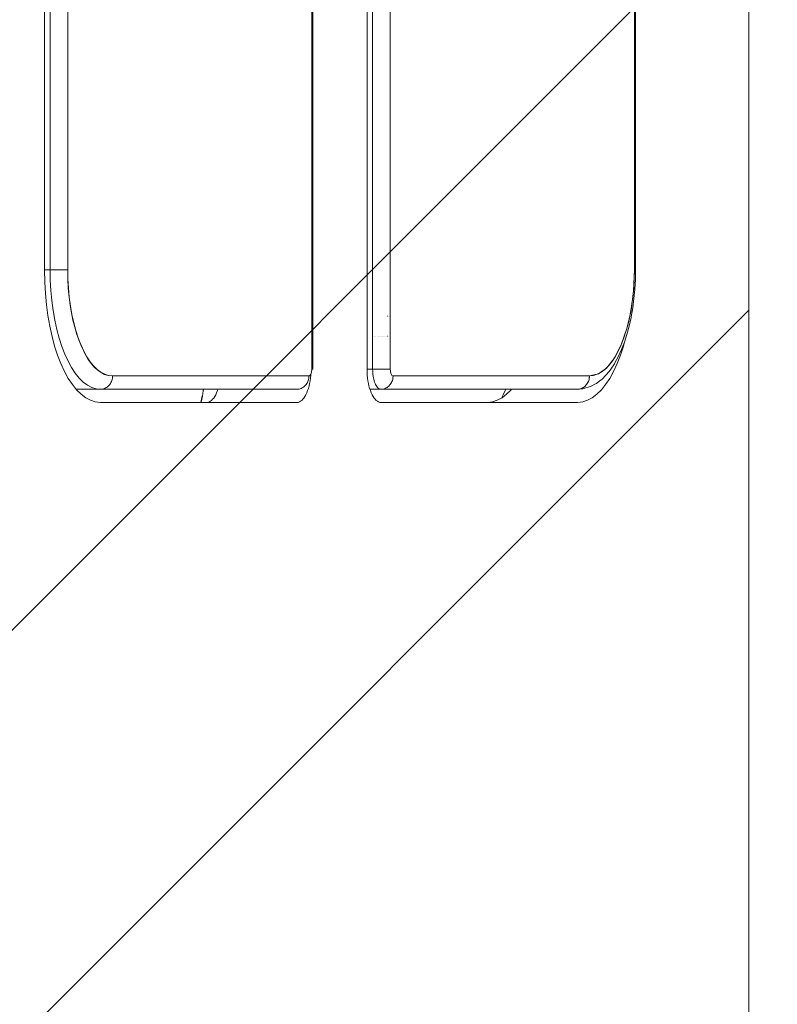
# Model space of a CAD drawing. Header units: inches. Extents: x -434 to -285, y -58 to 33.
# Tile 20 of 103: x -401.527 to -401.078, y -35.987 to -35.403. Entities that reach past the tile are written whole.
import ezdxf

# ---------------------------------------------------------------- set-up
doc = ezdxf.new("R2010")
doc.units = ezdxf.units.IN
doc.header["$LTSCALE"] = 32
doc.header["$MEASUREMENT"] = 0
doc.linetypes.add('Dash Style-1', pattern=[0.083328, 0.041656, -0.041672])
for name, color, linetype, lineweight in [('DashLineFill', 7, 'Dash Style-1', 13), ('Drawing', 7, 'Continuous', 18), ('SolidLine', 7, 'Continuous', 15)]:
    doc.layers.add(name, color=color, linetype=linetype, lineweight=lineweight)

# ---------------------------------------------------------------- blocks, each defined once
blk = doc.blocks.new('TiMotion_Handset (2D)')
at = {"layer": 'DashLineFill', "linetype": 'Continuous', "lineweight": 13}
h = blk.add_hatch(dxfattribs=at)
h.set_pattern_fill('Steel', color=253, style=0, pattern_type=2)
h.set_pattern_definition([(45, (0, 0), (-1.61301565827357, 1.935715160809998), []), (45, (-1.0608, 1.0608), (-0.4723460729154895, 0.4167612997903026), [])])
h.paths.add_polyline_path([(-0.5650679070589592, 2.440944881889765), (-0.5636889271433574, 2.443168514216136), (-0.5621892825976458, 2.445271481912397), (-0.5605689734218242, 2.447253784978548), (-0.5588279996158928, 2.449115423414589), (-0.5569663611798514, 2.45085639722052), (-0.5549840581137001, 2.452476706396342), (-0.5528810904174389, 2.453976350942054), (-0.5506574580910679, 2.455355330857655), (-0.5483514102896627, 2.456591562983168), (-0.5460011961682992, 2.457662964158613), (-0.543606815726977, 2.458569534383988), (-0.5411682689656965, 2.459311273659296), (-0.5386855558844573, 2.459888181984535), (-0.5361586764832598, 2.460300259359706), (-0.5335876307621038, 2.460547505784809), (-0.5309724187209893, 2.460629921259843), (0.4425815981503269, 2.460629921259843), (0.4451968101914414, 2.460547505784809), (0.4477678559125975, 2.460300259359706), (0.450294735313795, 2.459888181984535), (0.4527774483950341, 2.459311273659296), (0.4552159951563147, 2.458569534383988), (0.4576103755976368, 2.457662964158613), (0.4599605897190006, 2.456591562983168), (0.4622666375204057, 2.455355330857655), (0.4644902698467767, 2.453976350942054), (0.4665932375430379, 2.452476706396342), (0.4685755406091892, 2.45085639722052), (0.4704371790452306, 2.449115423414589), (0.472178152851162, 2.447253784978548), (0.4737984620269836, 2.445271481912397), (0.4752981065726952, 2.443168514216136), (0.4766770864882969, 2.440944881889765), (0.4779133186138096, 2.43863883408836), (0.478984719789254, 2.436288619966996), (0.47989129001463, 2.433894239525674), (0.4806330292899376, 2.431455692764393), (0.4812099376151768, 2.428972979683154), (0.4816220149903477, 2.426446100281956), (0.4818692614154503, 2.423875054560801), (0.4819516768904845, 2.421259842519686), (0.4819516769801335, 1.765582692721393), (0.4825163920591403, 1.763951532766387), (0.4830058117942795, 1.762300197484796), (0.4834199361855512, 1.760628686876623), (0.4837587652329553, 1.758937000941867), (0.4840222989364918, 1.757225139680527), (0.4842105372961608, 1.755493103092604), (0.4843234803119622, 1.753740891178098), (0.484361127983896, 1.751968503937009), (0.484361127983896, -1.751965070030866), (0.4842787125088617, -1.75458028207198), (0.4840314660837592, -1.757151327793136), (0.4836193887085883, -1.759678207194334), (0.483042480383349, -1.762160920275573), (0.4823007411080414, -1.764599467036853), (0.4813941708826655, -1.766993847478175), (0.4803227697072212, -1.769344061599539), (0.4790865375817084, -1.771650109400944), (0.4777075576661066, -1.773873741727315), (0.4762079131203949, -1.775976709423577), (0.4745876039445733, -1.777959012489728), (0.4728466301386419, -1.779820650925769), (0.4709849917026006, -1.781561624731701), (0.4690026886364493, -1.783181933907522), (0.4668997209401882, -1.784681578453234), (0.4646760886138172, -1.786060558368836), (0.4623700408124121, -1.787296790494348), (0.4600198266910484, -1.788368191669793), (0.4576254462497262, -1.789274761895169), (0.4551868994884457, -1.790016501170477), (0.4527041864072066, -1.790593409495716), (0.4501773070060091, -1.791005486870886), (0.447606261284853, -1.791252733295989), (0.4449910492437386, -1.791335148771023), (-1.79051826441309, -1.791335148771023), (-1.793133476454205, -1.791252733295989), (-1.795704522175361, -1.791005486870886), (-1.798231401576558, -1.790593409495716), (-1.800714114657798, -1.790016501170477), (-1.803152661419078, -1.789274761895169), (-1.8055470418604, -1.788368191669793), (-1.807897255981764, -1.787296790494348), (-1.810203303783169, -1.786060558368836), (-1.81242693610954, -1.784681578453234), (-1.814529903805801, -1.783181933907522), (-1.816512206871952, -1.781561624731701), (-1.818373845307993, -1.779820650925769), (-1.820114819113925, -1.777959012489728), (-1.821735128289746, -1.775976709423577), (-1.823234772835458, -1.773873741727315), (-1.82461375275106, -1.771650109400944), (-1.825849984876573, -1.769344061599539), (-1.826921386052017, -1.766993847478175), (-1.827827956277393, -1.764599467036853), (-1.828569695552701, -1.762160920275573), (-1.82914660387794, -1.759678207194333), (-1.829558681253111, -1.757151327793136), (-1.829805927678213, -1.75458028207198), (-1.829888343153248, -1.751965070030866), (-1.829888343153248, 1.751968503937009), (-1.829805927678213, 1.754583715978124), (-1.829558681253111, 1.75715476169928), (-1.82914660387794, 1.759681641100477), (-1.828569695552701, 1.762164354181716), (-1.827827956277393, 1.764602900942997), (-1.826921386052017, 1.766997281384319), (-1.825849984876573, 1.769347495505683), (-1.82461375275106, 1.771653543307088), (-1.823234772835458, 1.773877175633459), (-1.821735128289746, 1.77598014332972), (-1.820114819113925, 1.777962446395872), (-1.818373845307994, 1.779824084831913), (-1.816512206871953, 1.781565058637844), (-1.814529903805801, 1.783185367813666), (-1.81242693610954, 1.784685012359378), (-1.810203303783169, 1.786063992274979), (-1.807897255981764, 1.787300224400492), (-1.8055470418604, 1.788371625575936), (-1.803152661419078, 1.789278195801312), (-1.800714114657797, 1.79001993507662), (-1.798231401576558, 1.790596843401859), (-1.795704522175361, 1.79100892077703), (-1.793133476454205, 1.791256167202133), (-1.79051826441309, 1.791338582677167), (-0.5703424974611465, 1.791338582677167), (-0.5703424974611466, 2.421259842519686), (-0.5702600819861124, 2.423875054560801), (-0.5700128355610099, 2.426446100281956), (-0.569600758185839, 2.428972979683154), (-0.5690238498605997, 2.431455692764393), (-0.5682821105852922, 2.433894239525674), (-0.5673755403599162, 2.436288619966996), (-0.5663041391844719, 2.43863883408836)])
at = {"layer": 'DashLineFill'}
blk.add_open_spline([(-0.5650679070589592, 2.440944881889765), (-0.559793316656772, 2.450080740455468), (-0.5415215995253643, 2.460629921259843), (-0.04419541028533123, 2.460629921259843), (0.4531307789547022, 2.460629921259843), (0.4714024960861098, 2.450080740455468), (0.4819516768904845, 2.431809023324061), (0.4819516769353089, 2.09342126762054), (0.4819516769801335, 1.765582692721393), (0.484361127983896, 1.759098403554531), (0.484361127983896, 1.716953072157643e-06), (0.484361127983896, -1.76251425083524), (0.473811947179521, -1.780785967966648), (0.4555402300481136, -1.791335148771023), (-0.672763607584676, -1.791335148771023), (-1.801067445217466, -1.791335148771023), (-1.819339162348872, -1.780785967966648), (-1.829888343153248, -1.76251425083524), (-1.829888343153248, 1.716953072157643e-06), (-1.829888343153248, 1.762517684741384), (-1.819339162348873, 1.780789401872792), (-1.801067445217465, 1.791338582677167), (-1.180430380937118, 1.791338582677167), (-0.5703424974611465, 1.791338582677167), (-0.5703424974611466, 2.106299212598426), (-0.5703424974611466, 2.431809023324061), (-0.5650679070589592, 2.440944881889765)], degree=2, knots=[0, 0, 0, 0.001659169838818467, 0.003318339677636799, 0.07987838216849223, 0.08153755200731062, 0.08319672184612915, 0.08485589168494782, 0.1364181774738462, 0.1364181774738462, 0.1375061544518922, 0.4048450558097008, 0.4064547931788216, 0.4080645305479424, 0.4096742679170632, 0.5802364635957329, 0.5818462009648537, 0.5834559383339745, 0.5850656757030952, 0.8524045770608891, 0.8540143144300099, 0.8556240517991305, 0.8572337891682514, 0.9503292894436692, 0.9503292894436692, 0.9983902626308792, 1, 1, 1], dxfattribs=at)
at = {"layer": 'Drawing', "color": 7, "linetype": 'Continuous'}
for p, q in [((0.484361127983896, -1.718944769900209), (0.484361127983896, 1.633858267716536)), ((0.06655405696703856, -0.275590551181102), (0.06655405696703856, 0.4330708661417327)), ((0.2578969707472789, -0.3346456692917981), (0.2578969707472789, 0.4330708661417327)), ((0.06670174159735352, -0.2830006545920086), (0.06655405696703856, -0.275590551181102)), ((0.06709551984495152, -0.2897370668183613), (0.06670174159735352, -0.2830006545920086)), ((0.06773348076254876, -0.2963679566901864), (0.06709551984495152, -0.2897370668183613)), ((0.06861086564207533, -0.3028438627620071), (0.06773348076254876, -0.2963679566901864)), ((0.06972112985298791, -0.3091164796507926), (0.06861086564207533, -0.3028438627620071)), ((0.07105599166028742, -0.3151390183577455), (0.06972112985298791, -0.3091164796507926)), ((0.07260549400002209, -0.3208665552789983), (0.07105599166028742, -0.3151390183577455)), ((0.07435807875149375, -0.3262563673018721), (0.07260549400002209, -0.3208665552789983)), ((0.4099114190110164, -0.3208665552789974), (0.4081588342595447, -0.3262563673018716)), ((0.4105900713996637, -0.3183580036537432), (0.4099114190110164, -0.3208665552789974)), ((0.07630067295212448, -0.3312682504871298), (0.07435807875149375, -0.3262563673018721)), ((0.4081588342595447, -0.3262563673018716), (0.406216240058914, -0.3312682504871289)), ((0.07841878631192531, -0.3358648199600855), (0.07630067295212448, -0.3312682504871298)), ((0.406216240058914, -0.3312682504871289), (0.4040981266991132, -0.3358648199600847)), ((0.08069661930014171, -0.3400117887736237), (0.07841878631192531, -0.3358648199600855)), ((0.2244845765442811, -0.338182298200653), (0.2243250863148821, -0.3398400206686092)), ((0.2245129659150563, -0.3376966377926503), (0.2244845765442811, -0.338182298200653)), ((0.2579338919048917, -0.3364981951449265), (0.2578969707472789, -0.3346456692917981)), ((0.2580323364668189, -0.3381822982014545), (0.2579338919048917, -0.3364981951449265)), ((0.2581918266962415, -0.3398400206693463), (0.2580323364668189, -0.3381822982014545)), ((0.4040981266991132, -0.3358648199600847), (0.4018202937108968, -0.3400117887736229)), ((0.08311718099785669, -0.3436782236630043), (0.08069661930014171, -0.3400117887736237)), ((0.085662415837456, -0.3468367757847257), (0.08311718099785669, -0.3436782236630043)), ((0.2238281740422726, -0.343027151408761), (0.2234944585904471, -0.344532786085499)), ((0.224105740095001, -0.3414589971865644), (0.2238281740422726, -0.343027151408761)), ((0.2243250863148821, -0.3398400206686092), (0.224105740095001, -0.3414589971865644)), ((0.2584111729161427, -0.3414589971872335), (0.2581918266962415, -0.3398400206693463)), ((0.2586887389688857, -0.3430271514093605), (0.2584111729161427, -0.3414589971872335)), ((0.2590224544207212, -0.3445327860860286), (0.2586887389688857, -0.3430271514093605)), ((0.3993997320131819, -0.3436782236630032), (0.3968544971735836, -0.3468367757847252)), ((0.4018202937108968, -0.3400117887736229), (0.3993997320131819, -0.3436782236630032)), ((0.08831333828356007, -0.3494638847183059), (0.085662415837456, -0.3468367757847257)), ((0.09105017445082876, -0.3515399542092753), (0.08831333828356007, -0.3494638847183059)), ((0.1608577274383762, -0.3464566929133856), (0.1606902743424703, -0.3477838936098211)), ((0.1681316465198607, -0.3497142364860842), (0.1675621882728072, -0.3507509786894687)), ((0.1686611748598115, -0.3485650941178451), (0.1681316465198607, -0.3497142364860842)), ((0.1686611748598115, -0.3485650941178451), (0.1691468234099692, -0.347312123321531)), ((0.1694249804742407, -0.3464566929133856), (0.1691468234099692, -0.347312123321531)), ((0.2216537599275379, -0.3497142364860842), (0.2210843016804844, -0.3507509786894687)), ((0.2221832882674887, -0.3485650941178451), (0.2216537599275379, -0.3497142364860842)), ((0.2226689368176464, -0.347312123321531), (0.2221832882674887, -0.3485650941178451)), ((0.2231070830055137, -0.3459646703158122), (0.2226689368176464, -0.347312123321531)), ((0.2234944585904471, -0.344532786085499), (0.2231070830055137, -0.3459646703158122)), ((0.2594098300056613, -0.3459646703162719), (0.2590224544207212, -0.3445327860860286)), ((0.259847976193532, -0.3473121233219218), (0.2594098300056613, -0.3459646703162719)), ((0.2603336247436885, -0.3485650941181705), (0.259847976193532, -0.3473121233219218)), ((0.2608631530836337, -0.3497142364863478), (0.2603336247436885, -0.3485650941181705)), ((0.2614326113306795, -0.3507509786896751), (0.2608631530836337, -0.3497142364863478)), ((0.3406814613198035, -0.349463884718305), (0.3379446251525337, -0.3515399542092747)), ((0.3433323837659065, -0.3468367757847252), (0.3406814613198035, -0.349463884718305)), ((0.343638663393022, -0.3464566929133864), (0.3433323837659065, -0.3468367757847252)), ((0.3914667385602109, -0.3515399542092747), (0.3942035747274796, -0.349463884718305)), ((0.3968544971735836, -0.3468367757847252), (0.3942035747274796, -0.349463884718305)), ((0.09385250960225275, -0.3530494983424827), (0.09105017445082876, -0.3515399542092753)), ((0.09669944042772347, -0.3539812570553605), (0.09385250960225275, -0.3530494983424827)), ((0.09983108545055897, -0.3543307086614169), (0.09669944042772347, -0.3539812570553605)), ((0.216300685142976, -0.3543307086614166), (0.09983108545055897, -0.3543307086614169)), ((0.1596694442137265, -0.3532737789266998), (0.1594012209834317, -0.3543307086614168)), ((0.1602314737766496, -0.3505624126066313), (0.1596694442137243, -0.3532737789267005)), ((0.1628439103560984, -0.3543301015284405), (0.1627785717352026, -0.3543307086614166)), ((0.1635614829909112, -0.3542433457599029), (0.1628439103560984, -0.3543301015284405)), ((0.1642732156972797, -0.3540104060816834), (0.1635614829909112, -0.3542433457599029)), ((0.164973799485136, -0.3536330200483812), (0.1642732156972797, -0.3540104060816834)), ((0.1656580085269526, -0.3531140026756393), (0.164973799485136, -0.3536330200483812)), ((0.1663207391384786, -0.3524572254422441), (0.1656580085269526, -0.3531140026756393)), ((0.1669570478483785, -0.3516675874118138), (0.1663207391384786, -0.3524572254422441)), ((0.1669570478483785, -0.3516675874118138), (0.1663270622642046, -0.3524572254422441)), ((0.1669570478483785, -0.3516675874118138), (0.1675621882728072, -0.3507509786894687)), ((0.2170835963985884, -0.3542433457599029), (0.216300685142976, -0.3543307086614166)), ((0.2177953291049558, -0.3540104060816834), (0.2170835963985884, -0.3542433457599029)), ((0.2184959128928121, -0.3536330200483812), (0.2177953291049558, -0.3540104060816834)), ((0.2191801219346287, -0.3531140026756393), (0.2184959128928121, -0.3536330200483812)), ((0.2198428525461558, -0.3524572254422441), (0.2191801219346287, -0.3531140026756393)), ((0.2198428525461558, -0.3524572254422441), (0.2204791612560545, -0.3516675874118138)), ((0.2210843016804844, -0.3507509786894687), (0.2204791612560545, -0.3516675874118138)), ((0.2620377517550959, -0.3516675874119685), (0.2614326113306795, -0.3507509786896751)), ((0.2626740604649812, -0.3524572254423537), (0.2620377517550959, -0.3516675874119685)), ((0.2633367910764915, -0.3531140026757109), (0.2626740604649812, -0.3524572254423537)), ((0.2640210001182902, -0.3536330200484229), (0.2633367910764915, -0.3531140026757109)), ((0.2647215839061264, -0.3540104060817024), (0.2640210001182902, -0.3536330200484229)), ((0.2654333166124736, -0.3542433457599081), (0.2647215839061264, -0.3540104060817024)), ((0.2662162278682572, -0.3543307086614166), (0.2654333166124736, -0.3542433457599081)), ((0.3826858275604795, -0.3543307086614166), (0.2662162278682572, -0.3543307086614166)), ((0.3294250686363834, -0.3543282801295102), (0.3291637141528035, -0.3543307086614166)), ((0.332295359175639, -0.3539812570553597), (0.3294250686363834, -0.3543282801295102)), ((0.3351422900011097, -0.3530494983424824), (0.332295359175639, -0.3539812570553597)), ((0.3379446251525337, -0.3515399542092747), (0.3351422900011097, -0.3530494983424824)), ((0.3858174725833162, -0.3539812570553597), (0.3826858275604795, -0.3543307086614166)), ((0.3858174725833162, -0.3539812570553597), (0.3886644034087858, -0.3530494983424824)), ((0.3914667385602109, -0.3515399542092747), (0.3886644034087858, -0.3530494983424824))]:
    blk.add_line(p, q, dxfattribs=at)
at = {"layer": 'Drawing'}
for p, q in [((0.06988175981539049, 0.4330708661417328), (0.06988175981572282, -0.275590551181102)), ((0.08034574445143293, 0.4330708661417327), (0.08034574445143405, -0.2755905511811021)), ((0.2251008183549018, 0.4330708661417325), (0.2251008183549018, -0.3346456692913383)), ((0.2258385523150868, -0.3346456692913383), (0.2258385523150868, 0.4330708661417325)), ((0.2612246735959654, 0.433070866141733), (0.2612246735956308, -0.334645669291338)), ((0.2716886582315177, 0.433070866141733), (0.2716886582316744, -0.3346456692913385)), ((0.4164437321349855, 0.4330708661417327), (0.4164437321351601, -0.275590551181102)), ((0.4171814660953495, -0.275590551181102), (0.4171814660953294, 0.4330708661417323)), ((0.06988175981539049, -0.275590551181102), (0.06655405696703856, -0.275590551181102)), ((0.06988175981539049, -0.275590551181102), (0.06999572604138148, -0.2817669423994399)), ((0.07051639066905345, -0.275590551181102), (0.06988175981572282, -0.275590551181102)), ((0.07117151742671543, -0.275590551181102), (0.07051639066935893, -0.275590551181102)), ((0.07184215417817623, -0.275590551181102), (0.0711715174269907, -0.275590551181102)), ((0.07252319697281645, -0.275590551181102), (0.07184215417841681, -0.275590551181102)), ((0.07524740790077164, -0.275590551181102), (0.07252319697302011, -0.275590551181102)), ((0.08034574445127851, -0.275590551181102), (0.07524740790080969, -0.275590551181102)), ((0.08034574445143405, -0.2755905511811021), (0.08043472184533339, -0.2810444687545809)), ((0.08044704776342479, -0.2810806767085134), (0.08034574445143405, -0.275590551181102)), ((0.4159564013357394, -0.2882240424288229), (0.4164437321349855, -0.2755905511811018)), ((0.4164437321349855, -0.2755905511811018), (0.4163424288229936, -0.2810806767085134)), ((0.4167066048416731, -0.2755905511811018), (0.4164437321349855, -0.2755905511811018)), ((0.4169131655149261, -0.2755905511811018), (0.4167066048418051, -0.2755905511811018)), ((0.4170618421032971, -0.2755905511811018), (0.4169131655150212, -0.2755905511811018)), ((0.4171515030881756, -0.2755905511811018), (0.4170618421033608, -0.2755905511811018)), ((0.4170748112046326, -0.281370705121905), (0.4171814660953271, -0.2755905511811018)), ((0.4171814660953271, -0.2755905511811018), (0.4171515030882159, -0.2755905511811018)), ((0.07033675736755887, -0.2878963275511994), (0.06999572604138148, -0.2817669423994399)), ((0.08043472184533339, -0.2810444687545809), (0.08072307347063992, -0.2866402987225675)), ((0.08075018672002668, -0.2865290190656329), (0.08044704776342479, -0.2810806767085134)), ((0.4163424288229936, -0.2810806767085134), (0.4160392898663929, -0.2865290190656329)), ((0.4167556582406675, -0.2871068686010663), (0.4170748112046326, -0.281370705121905)), ((0.0709022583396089, -0.2939320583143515), (0.07033675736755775, -0.2878963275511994)), ((0.08072307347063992, -0.2866402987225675), (0.0811825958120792, -0.291789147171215)), ((0.08125285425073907, -0.2918941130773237), (0.08075018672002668, -0.2865290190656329)), ((0.0811825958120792, -0.291789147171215), (0.08179612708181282, -0.2965897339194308)), ((0.4144944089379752, -0.2998588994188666), (0.4159564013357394, -0.2882240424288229)), ((0.4160392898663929, -0.2865290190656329), (0.4155366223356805, -0.2918941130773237)), ((0.4167556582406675, -0.2871068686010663), (0.4162264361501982, -0.292755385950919)), ((0.0716879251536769, -0.2998281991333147), (0.0709022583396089, -0.2939320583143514)), ((0.08195122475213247, -0.2971351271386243), (0.08125285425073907, -0.2918941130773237)), ((0.08179612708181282, -0.2965897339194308), (0.0825588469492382, -0.3011358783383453)), ((0.08283998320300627, -0.3022121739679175), (0.08195122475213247, -0.2971351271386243)), ((0.414838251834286, -0.2971351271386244), (0.4139494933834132, -0.3022121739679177)), ((0.4155366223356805, -0.2918941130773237), (0.414838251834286, -0.2971351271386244)), ((0.4154911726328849, -0.298273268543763), (0.4162264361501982, -0.292755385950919)), ((0.0716879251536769, -0.2998281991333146), (0.07268777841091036, -0.3055398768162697)), ((0.0825588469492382, -0.3011358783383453), (0.08347523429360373, -0.3055022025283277)), ((0.08391236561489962, -0.3070866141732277), (0.08283998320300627, -0.3022121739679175)), ((0.2701391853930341, -0.3031496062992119), (0.2701201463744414, -0.3031496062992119)), ((0.2706013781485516, -0.3031496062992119), (0.2705842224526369, -0.3031496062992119)), ((0.2710175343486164, -0.3031496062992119), (0.2710023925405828, -0.3031496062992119)), ((0.2713844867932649, -0.3031496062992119), (0.2713714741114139, -0.3031496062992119)), ((0.4120577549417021, -0.3104951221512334), (0.4144944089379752, -0.2998588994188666)), ((0.4139494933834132, -0.3022121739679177), (0.4128771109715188, -0.307086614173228)), ((0.4145554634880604, -0.3036185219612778), (0.4154911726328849, -0.298273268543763)), ((0.0738942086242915, -0.3110236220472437), (0.07268777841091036, -0.3055398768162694)), ((0.08347523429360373, -0.3055022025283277), (0.0845581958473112, -0.3097499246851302)), ((0.08516021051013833, -0.3117213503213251), (0.08391236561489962, -0.3070866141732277)), ((0.4128771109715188, -0.307086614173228), (0.4116292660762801, -0.3117213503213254)), ((0.4120361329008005, -0.3139795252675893), (0.4133619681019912, -0.3090551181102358)), ((0.4133619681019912, -0.3090551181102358), (0.4145013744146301, -0.3038760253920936)), ((0.4145554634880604, -0.3036185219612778), (0.4145013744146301, -0.3038760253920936)), ((0.07529803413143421, -0.3162377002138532), (0.0738942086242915, -0.3110236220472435)), ((0.0845581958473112, -0.3097499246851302), (0.08582935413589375, -0.3139310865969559)), ((0.08657402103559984, -0.3160811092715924), (0.08516021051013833, -0.3117213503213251)), ((0.08582935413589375, -0.3139310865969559), (0.0873203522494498, -0.3180913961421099)), ((0.2612409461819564, -0.3149606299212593), (0.2612246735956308, -0.3149606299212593)), ((0.2618761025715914, -0.3149606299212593), (0.2618593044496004, -0.3149606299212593)), ((0.262531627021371, -0.3149606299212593), (0.2625144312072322, -0.3149606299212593)), ((0.2632025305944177, -0.3149606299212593), (0.2631850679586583, -0.3149606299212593)), ((0.2638837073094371, -0.3149606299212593), (0.2638661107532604, -0.3149606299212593)), ((0.2645699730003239, -0.3149606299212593), (0.2645523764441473, -0.3149606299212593)), ((0.2652561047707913, -0.3149606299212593), (0.2652386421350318, -0.3149606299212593)), ((0.2659368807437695, -0.3149606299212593), (0.2659196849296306, -0.3149606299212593)), ((0.2666071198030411, -0.3149606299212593), (0.2665903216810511, -0.3149606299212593)), ((0.2672617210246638, -0.3149606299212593), (0.267245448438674, -0.3149606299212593)), ((0.2678957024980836, -0.3149606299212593), (0.2678800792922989, -0.3149606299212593)), ((0.2685042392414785, -0.3149606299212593), (0.2684893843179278, -0.3149606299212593)), ((0.2690826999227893, -0.3149606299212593), (0.2690687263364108, -0.3149606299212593)), ((0.2696266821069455, -0.3149606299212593), (0.2696136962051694, -0.3149606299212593)), ((0.2701320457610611, -0.3149606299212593), (0.2701201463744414, -0.3149606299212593)), ((0.2705949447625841, -0.3149606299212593), (0.2705842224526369, -0.3149606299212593)), ((0.4086464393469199, -0.3201327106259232), (0.4120577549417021, -0.3104951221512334)), ((0.4116292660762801, -0.3117213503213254), (0.4102154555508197, -0.3160811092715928)), ((0.4105339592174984, -0.3186117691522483), (0.4120361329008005, -0.3139795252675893)), ((0.07529803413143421, -0.316237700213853), (0.07688857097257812, -0.321142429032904)), ((0.08814303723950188, -0.3201327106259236), (0.08657402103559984, -0.3160811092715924)), ((0.0873203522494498, -0.3180913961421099), (0.08905185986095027, -0.3222140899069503)), ((0.08985531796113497, -0.3238453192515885), (0.08814303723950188, -0.3201327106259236)), ((0.4045181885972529, -0.3282045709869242), (0.4086464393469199, -0.3201327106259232)), ((0.4086464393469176, -0.320132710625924), (0.4069341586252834, -0.3238453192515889)), ((0.4102154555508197, -0.3160811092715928), (0.4086464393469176, -0.320132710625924)), ((0.4088668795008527, -0.3229165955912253), (0.4105339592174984, -0.3186117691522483)), ((0.07865371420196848, -0.3257004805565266), (0.07688857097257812, -0.3211424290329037)), ((0.07865371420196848, -0.3257004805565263), (0.08058003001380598, -0.3298771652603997)), ((0.08905185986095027, -0.3222140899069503), (0.09071826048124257, -0.3255964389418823)), ((0.09169783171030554, -0.3271906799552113), (0.08985531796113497, -0.3238453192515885)), ((0.09071826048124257, -0.3255964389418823), (0.09255960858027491, -0.3287498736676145)), ((0.4069341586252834, -0.3238453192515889), (0.405091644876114, -0.3271906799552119)), ((0.4068704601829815, -0.3273050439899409), (0.4087055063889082, -0.3233262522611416)), ((0.4088668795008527, -0.3229165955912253), (0.4087055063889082, -0.3233262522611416)), ((0.08265285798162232, -0.3336406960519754), (0.08058003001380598, -0.3298771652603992)), ((0.09365655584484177, -0.3301433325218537), (0.09169783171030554, -0.3271906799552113)), ((0.09255960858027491, -0.3287498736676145), (0.09439790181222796, -0.3313590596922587)), ((0.09571658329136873, -0.3326808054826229), (0.09365655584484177, -0.3301433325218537)), ((0.09439790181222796, -0.3313590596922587), (0.0962512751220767, -0.333506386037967)), ((0.09786223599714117, -0.3347837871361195), (0.09571658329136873, -0.3326808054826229)), ((0.4010728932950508, -0.3326808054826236), (0.3989272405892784, -0.3347837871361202)), ((0.4000047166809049, -0.3339701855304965), (0.4045181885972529, -0.3282045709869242)), ((0.4031329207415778, -0.3301433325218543), (0.4010728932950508, -0.3326808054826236)), ((0.402532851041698, -0.334526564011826), (0.404648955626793, -0.3313366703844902)), ((0.405091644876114, -0.3271906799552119), (0.4031329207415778, -0.3301433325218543)), ((0.4048958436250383, -0.3308902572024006), (0.404648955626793, -0.3313366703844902)), ((0.4068704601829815, -0.3273050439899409), (0.4048958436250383, -0.3308902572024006)), ((0.08485642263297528, -0.3369624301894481), (0.08265285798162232, -0.333640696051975)), ((0.08485642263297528, -0.3369624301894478), (0.08717395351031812, -0.3398170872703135)), ((0.0962512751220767, -0.333506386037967), (0.0981442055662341, -0.3352519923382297)), ((0.1000771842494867, -0.3364362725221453), (0.09786223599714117, -0.3347837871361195)), ((0.0981442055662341, -0.3352519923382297), (0.1001024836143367, -0.3366301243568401)), ((0.1023445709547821, -0.3376256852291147), (0.1000771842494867, -0.3364362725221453)), ((0.1001024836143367, -0.3366301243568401), (0.1021544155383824, -0.3376531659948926)), ((0.1021544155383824, -0.3376531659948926), (0.1043323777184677, -0.338312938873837)), ((0.1046471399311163, -0.3383429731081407), (0.1023445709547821, -0.3376256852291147)), ((0.1043323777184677, -0.338312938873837), (0.1069673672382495, -0.3385826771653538)), ((0.1069673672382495, -0.3385826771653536), (0.1046471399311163, -0.3383429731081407)), ((0.1069402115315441, -0.3392689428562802), (0.1069673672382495, -0.3385826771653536)), ((0.2234369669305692, -0.3385826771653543), (0.1069673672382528, -0.3385826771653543)), ((0.2227227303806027, -0.3346456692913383), (0.2226887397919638, -0.3346456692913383)), ((0.2233285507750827, -0.3399499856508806), (0.2234369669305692, -0.3385826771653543)), ((0.2234369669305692, -0.3385826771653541), (0.2238416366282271, -0.3384435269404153)), ((0.2238416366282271, -0.3384435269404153), (0.2242522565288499, -0.338103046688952)), ((0.2242522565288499, -0.338103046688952), (0.2245550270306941, -0.3376310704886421)), ((0.2245550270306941, -0.3376310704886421), (0.2247831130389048, -0.3370341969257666)), ((0.2247831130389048, -0.3370341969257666), (0.2249573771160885, -0.3362576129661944)), ((0.2249573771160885, -0.3362576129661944), (0.2251008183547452, -0.3346456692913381)), ((0.2258385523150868, -0.3346456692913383), (0.2251008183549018, -0.3346456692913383)), ((0.2612246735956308, -0.3346456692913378), (0.2578969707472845, -0.3346456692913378)), ((0.2612436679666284, -0.3356750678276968), (0.2612246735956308, -0.3346456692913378)), ((0.2716886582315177, -0.3346456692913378), (0.2612246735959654, -0.3346456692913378)), ((0.2613005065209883, -0.3366966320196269), (0.2612436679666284, -0.3356750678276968)), ((0.261394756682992, -0.3377025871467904), (0.2613005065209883, -0.3366966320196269)), ((0.2615257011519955, -0.3386852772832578), (0.261394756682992, -0.3377025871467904)), ((0.2716886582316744, -0.3346456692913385), (0.2717388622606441, -0.3355111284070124)), ((0.2717388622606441, -0.3355111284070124), (0.2718341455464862, -0.3362699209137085)), ((0.2718341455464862, -0.3362699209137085), (0.2719745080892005, -0.3369220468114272)), ((0.2719745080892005, -0.3369220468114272), (0.2721599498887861, -0.337467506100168)), ((0.2721599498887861, -0.337467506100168), (0.2723904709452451, -0.3379062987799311)), ((0.2723904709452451, -0.3379062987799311), (0.2726660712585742, -0.3382384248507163)), ((0.2726660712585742, -0.3382384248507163), (0.2729867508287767, -0.3384638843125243)), ((0.2729867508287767, -0.3384638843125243), (0.2733525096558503, -0.3385826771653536)), ((0.2733525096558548, -0.3385826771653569), (0.2732440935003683, -0.3399499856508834)), ((0.3898221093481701, -0.3385826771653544), (0.2733525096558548, -0.3385826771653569)), ((0.3897136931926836, -0.3399499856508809), (0.3898221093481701, -0.3385826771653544)), ((0.3898221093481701, -0.3385826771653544), (0.3897949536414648, -0.3392689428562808)), ((0.3898221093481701, -0.3385826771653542), (0.3951060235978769, -0.3374295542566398)), ((0.3921423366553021, -0.3383429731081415), (0.3898221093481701, -0.3385826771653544)), ((0.3944449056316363, -0.3376256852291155), (0.3921423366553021, -0.3383429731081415)), ((0.3967122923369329, -0.336436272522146), (0.3944449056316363, -0.3376256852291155)), ((0.3951060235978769, -0.3374295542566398), (0.4000047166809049, -0.3339701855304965)), ((0.3989272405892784, -0.3347837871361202), (0.3967122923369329, -0.336436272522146)), ((0.3972499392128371, -0.3404518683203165), (0.3996010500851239, -0.3381475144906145)), ((0.3999771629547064, -0.3377269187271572), (0.3996010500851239, -0.3381475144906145)), ((0.4022192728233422, -0.3349651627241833), (0.3999771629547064, -0.3377269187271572)), ((0.402532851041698, -0.334526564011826), (0.4022192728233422, -0.3349651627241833)), ((0.08958781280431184, -0.3421829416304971), (0.08717395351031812, -0.339817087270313)), ((0.09207962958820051, -0.3440419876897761), (0.08958781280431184, -0.3421829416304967)), ((0.09463043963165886, -0.3453800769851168), (0.09207962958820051, -0.3440419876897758)), ((0.1048771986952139, -0.3441504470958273), (0.1044181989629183, -0.3446145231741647)), ((0.105297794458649, -0.3436439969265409), (0.1048771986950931, -0.3441504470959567)), ((0.1056767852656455, -0.3430990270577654), (0.1052977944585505, -0.3436439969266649)), ((0.1060112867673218, -0.3425196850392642), (0.1056767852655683, -0.3430990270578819)), ((0.1062987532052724, -0.341910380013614), (0.1060112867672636, -0.3425196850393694)), ((0.1065369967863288, -0.3412757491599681), (0.1062987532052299, -0.3419103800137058)), ((0.1067242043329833, -0.340620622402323), (0.1065369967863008, -0.3412757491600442)), ((0.1068589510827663, -0.3399499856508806), (0.1067242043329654, -0.3406206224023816)), ((0.1068589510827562, -0.3399499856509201), (0.1069402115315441, -0.3392689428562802)), ((0.220887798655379, -0.3446145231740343), (0.2213467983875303, -0.3441504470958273)), ((0.2213467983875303, -0.3441504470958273), (0.2217673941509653, -0.3436439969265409)), ((0.2217673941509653, -0.3436439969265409), (0.2221463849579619, -0.3430990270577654)), ((0.2221463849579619, -0.3430990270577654), (0.2224808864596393, -0.3425196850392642)), ((0.2224808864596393, -0.3425196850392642), (0.2227683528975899, -0.341910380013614)), ((0.2227683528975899, -0.341910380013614), (0.2230065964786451, -0.3412757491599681)), ((0.2230065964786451, -0.3412757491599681), (0.2231938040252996, -0.340620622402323)), ((0.2231938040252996, -0.340620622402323), (0.2233285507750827, -0.3399499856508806)), ((0.2616923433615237, -0.3396372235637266), (0.2615257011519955, -0.3386852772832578)), ((0.2618934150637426, -0.3405511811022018), (0.2616923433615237, -0.3396372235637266)), ((0.2621273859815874, -0.3414201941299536), (0.2618934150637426, -0.3405511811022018)), ((0.2623924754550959, -0.3422376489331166), (0.2621273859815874, -0.3414201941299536)), ((0.262686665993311, -0.3429973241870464), (0.2623924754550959, -0.3422376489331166)), ((0.2630077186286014, -0.3436934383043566), (0.262686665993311, -0.3429973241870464)), ((0.2633531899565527, -0.3443206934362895), (0.2630077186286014, -0.3436934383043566)), ((0.2637204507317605, -0.3448743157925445), (0.2633531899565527, -0.3443206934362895)), ((0.2712623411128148, -0.3441504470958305), (0.2708033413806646, -0.3446145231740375)), ((0.2716829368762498, -0.343643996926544), (0.2712623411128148, -0.3441504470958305)), ((0.2720619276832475, -0.3430990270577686), (0.2716829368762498, -0.343643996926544)), ((0.2723964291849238, -0.3425196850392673), (0.2720619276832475, -0.3430990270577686)), ((0.2726838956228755, -0.341910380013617), (0.2723964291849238, -0.3425196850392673)), ((0.2729221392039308, -0.341275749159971), (0.2726838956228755, -0.341910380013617)), ((0.2731093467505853, -0.3406206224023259), (0.2729221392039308, -0.341275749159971)), ((0.2732440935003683, -0.3399499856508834), (0.2731093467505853, -0.3406206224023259)), ((0.3872729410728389, -0.3446145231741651), (0.38773194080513, -0.344150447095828)), ((0.3877319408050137, -0.344150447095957), (0.3881525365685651, -0.3436439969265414)), ((0.3881525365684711, -0.3436439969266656), (0.3885315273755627, -0.3430990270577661)), ((0.3885315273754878, -0.3430990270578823), (0.388866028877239, -0.3425196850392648)), ((0.3888660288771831, -0.3425196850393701), (0.3891534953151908, -0.3419103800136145)), ((0.3891534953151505, -0.3419103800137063), (0.389391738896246, -0.3412757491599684)), ((0.3893917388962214, -0.3412757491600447), (0.3895789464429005, -0.3406206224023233)), ((0.389578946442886, -0.3406206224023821), (0.3897136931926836, -0.3399499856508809)), ((0.3897949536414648, -0.3392689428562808), (0.3897136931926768, -0.3399499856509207)), ((0.3933725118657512, -0.343329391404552), (0.3908482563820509, -0.3446535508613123)), ((0.3938900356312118, -0.3430230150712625), (0.3933725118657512, -0.343329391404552)), ((0.3943747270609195, -0.3426665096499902), (0.3938900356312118, -0.3430230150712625)), ((0.3943747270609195, -0.3426665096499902), (0.3968164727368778, -0.3408448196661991)), ((0.3968164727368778, -0.3408448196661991), (0.3972499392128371, -0.3404518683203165)), ((0.09983108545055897, -0.3464566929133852), (0.08535613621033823, -0.3464566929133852)), ((0.09463043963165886, -0.3453800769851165), (0.09722082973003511, -0.346187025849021)), ((0.09983108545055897, -0.3464566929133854), (0.09722082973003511, -0.3461870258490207)), ((0.09983108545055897, -0.3464566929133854), (0.1004530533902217, -0.3464267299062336)), ((0.216300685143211, -0.3464566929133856), (0.09983108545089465, -0.3464566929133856)), ((0.1004530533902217, -0.3464267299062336), (0.1010702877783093, -0.3463370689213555)), ((0.1010702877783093, -0.3463370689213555), (0.1016780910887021, -0.3461883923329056)), ((0.1016780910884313, -0.3461883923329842), (0.1022718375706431, -0.3459818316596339)), ((0.1028470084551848, -0.3457189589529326), (0.1022718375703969, -0.3459818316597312)), ((0.1033992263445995, -0.3454017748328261), (0.1028470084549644, -0.3457189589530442)), ((0.1039242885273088, -0.3450326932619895), (0.1033992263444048, -0.3454017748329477)), ((0.1044181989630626, -0.3446145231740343), (0.1039242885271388, -0.3450326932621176)), ((0.1606748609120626, -0.3474291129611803), (0.1602314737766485, -0.3505624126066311)), ((0.1607972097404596, -0.3464566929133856), (0.1606748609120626, -0.3474291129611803)), ((0.216300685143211, -0.3464566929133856), (0.2175398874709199, -0.3463370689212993)), ((0.216712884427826, -0.3464163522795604), (0.2163006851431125, -0.3464566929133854)), ((0.2175398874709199, -0.3463370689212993), (0.2181476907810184, -0.3461883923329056)), ((0.2181476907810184, -0.3461883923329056), (0.2187414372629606, -0.3459818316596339)), ((0.2187414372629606, -0.3459818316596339), (0.2193166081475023, -0.3457189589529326)), ((0.2193166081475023, -0.3457189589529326), (0.2198688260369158, -0.3454017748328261)), ((0.2198688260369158, -0.3454017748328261), (0.2203938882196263, -0.3450326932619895)), ((0.2203938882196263, -0.3450326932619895), (0.220887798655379, -0.3446145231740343)), ((0.266216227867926, -0.346456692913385), (0.2595698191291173, -0.346456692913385)), ((0.2641067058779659, -0.3453500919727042), (0.2637204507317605, -0.3448743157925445)), ((0.2645090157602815, -0.3457444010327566), (0.2641067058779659, -0.3453500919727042)), ((0.2649243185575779, -0.3460542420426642), (0.2645090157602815, -0.3457444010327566)), ((0.2653494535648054, -0.3462772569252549), (0.2649243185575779, -0.3460542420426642)), ((0.2657811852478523, -0.3464117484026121), (0.2653494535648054, -0.3462772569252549)), ((0.266216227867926, -0.346456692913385), (0.2657811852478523, -0.3464117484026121)), ((0.2674554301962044, -0.346337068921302), (0.2662162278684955, -0.3464566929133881)), ((0.3826858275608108, -0.3464566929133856), (0.2662162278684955, -0.3464566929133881)), ((0.2680632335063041, -0.3461883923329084), (0.2674554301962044, -0.346337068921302)), ((0.2686569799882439, -0.3459818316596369), (0.2680632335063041, -0.3461883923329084)), ((0.2692321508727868, -0.3457189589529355), (0.2686569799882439, -0.3459818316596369)), ((0.2697843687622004, -0.3454017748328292), (0.2692321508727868, -0.3457189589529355)), ((0.2703094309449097, -0.3450326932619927), (0.2697843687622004, -0.3454017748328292)), ((0.2708033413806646, -0.3446145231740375), (0.2703094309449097, -0.3450326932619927)), ((0.3393888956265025, -0.3482274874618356), (0.3376623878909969, -0.3516919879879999)), ((0.3401507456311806, -0.3464566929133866), (0.3386523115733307, -0.3497056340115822)), ((0.3401396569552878, -0.3464566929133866), (0.3393880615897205, -0.3482292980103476)), ((0.3826858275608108, -0.3464566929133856), (0.3839250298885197, -0.3463370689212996)), ((0.3833077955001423, -0.3464267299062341), (0.3826858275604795, -0.3464566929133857)), ((0.3859169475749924, -0.3461571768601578), (0.3833077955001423, -0.3464267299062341)), ((0.3839250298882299, -0.3463370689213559), (0.3833077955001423, -0.3464267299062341)), ((0.3845328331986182, -0.3461883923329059), (0.3839250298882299, -0.3463370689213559)), ((0.3845328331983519, -0.3461883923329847), (0.3851265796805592, -0.3459818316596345)), ((0.3851265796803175, -0.3459818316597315), (0.3857017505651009, -0.345718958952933)), ((0.385701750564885, -0.3457189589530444), (0.3862539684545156, -0.3454017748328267)), ((0.3865308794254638, -0.3460678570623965), (0.3859169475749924, -0.3461571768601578)), ((0.3862539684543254, -0.3454017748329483), (0.386779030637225, -0.3450326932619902)), ((0.3871332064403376, -0.3459197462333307), (0.3865308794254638, -0.3460678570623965)), ((0.3867790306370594, -0.3450326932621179), (0.3872729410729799, -0.3446145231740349)), ((0.3871332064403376, -0.3459197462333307), (0.3897137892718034, -0.3451158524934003)), ((0.3902923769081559, -0.344912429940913), (0.3897137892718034, -0.3451158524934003)), ((0.3902923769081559, -0.344912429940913), (0.3908482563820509, -0.3446535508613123)), ((0.1595710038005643, -0.3533837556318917), (0.1593325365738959, -0.3543307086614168)), ((0.16017497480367, -0.3504604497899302), (0.1595710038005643, -0.3533837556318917))]:
    blk.add_line(p, q, dxfattribs=at)
blk = doc.blocks.new('29D RUNOFF RETURN RIGHT (2D)')
at = {"layer": 'SolidLine', "color": 7}
blk.add_blockref('TiMotion_Handset (2D)', (14.26781943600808, -29.83267716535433), dxfattribs=at)
blk.add_blockref('TiMotion_Handset (2D)', (14.26781943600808, -29.83267716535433), dxfattribs=at)

msp = doc.modelspace()

# ---------------------------------------------------------------- block references
at = {"layer": 'Drawing', "color": 7}
msp.add_blockref('29D RUNOFF RETURN RIGHT (2D)', (-415.8465595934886, -5.442913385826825), dxfattribs=at)

doc.saveas('drawing.dxf')
